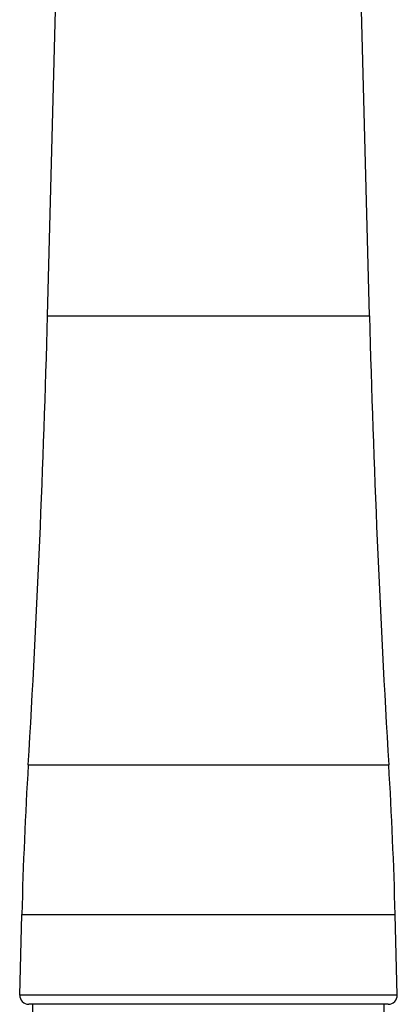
# Model space of a CAD drawing. Header units: millimetres. Extents: x 160 to 318, y 73 to 291.
# Tile 82 of 129: x 173 to 177, y 225 to 236. Entities that reach past the tile are written whole.
import ezdxf

# ---------------------------------------------------------------- set-up
doc = ezdxf.new("R2010")
doc.units = ezdxf.units.MM
doc.header["$LTSCALE"] = 30.734
doc.layers.get('0').update_dxf_attribs({"linetype": 'CONTINUOUS'})

msp = doc.modelspace()

# ---------------------------------------------------------------- linework, layer by layer
at = {"color": 7, "linetype": 'Continuous'}
for p, q in [((173.257, 232.34), (173.391, 237.437)), ((176.835, 232.34), (176.701, 237.437)), ((172.949, 224.79), (172.972, 225.687)), ((177.143, 224.79), (177.12, 225.687)), ((177.043, 224.687), (173.049, 224.687)), ((173.096, 222.087), (173.096, 224.687)), ((176.996, 222.087), (176.996, 224.687))]:
    msp.add_line(p, q, dxfattribs=at)
at = {"color": 9, "linetype": 'Continuous'}
for p, q in [((173.257, 232.34), (176.835, 232.34)), ((173.043, 227.35), (177.048, 227.35)), ((172.972, 225.687), (177.12, 225.687)), ((177.143, 224.79), (172.949, 224.79))]:
    msp.add_line(p, q, dxfattribs=at)
at = {"color": 7, "linetype": 'Continuous'}
for centre, radius, start, end in [((23.309, 236.267), 150, 356.59226, 358.5), ((326.783, 236.267), 150, 181.5, 183.40774), ((222.955, 224.378), 50, 176.5923, 178.5), ((127.137, 224.378), 50, 1.5, 3.4077), ((173.049, 224.787), 0.1, 178.5, 270), ((177.043, 224.787), 0.1, 270, 1.5)]:
    msp.add_arc(centre, radius, start, end, dxfattribs=at)

doc.saveas('drawing.dxf')
